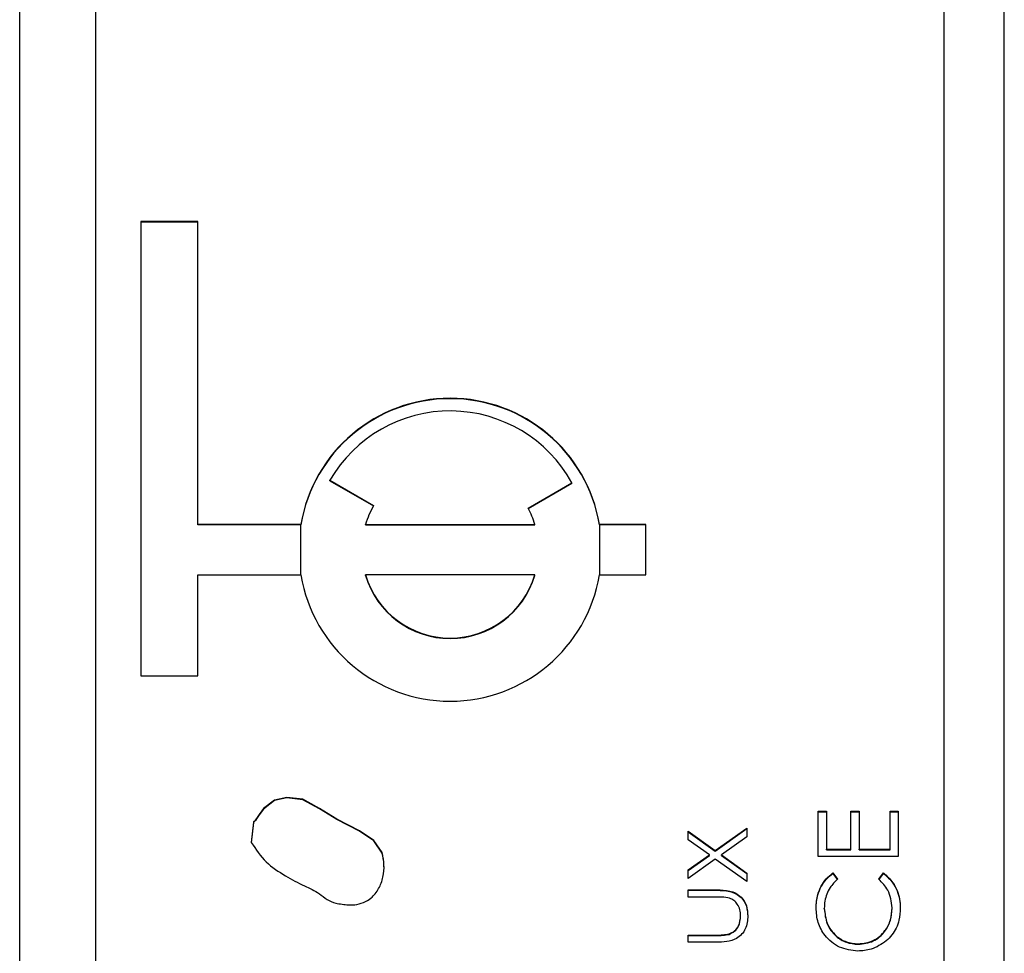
# Model space of a CAD drawing. Header units: millimetres. Extents: x 328 to 1113, y 82 to 901.
# Tile 11 of 23: x 628.42 to 634.92, y 519.1 to 525.26. Entities that reach past the tile are written whole.
import ezdxf

# ---------------------------------------------------------------- set-up
doc = ezdxf.new("R2010")
doc.units = ezdxf.units.MM

msp = doc.modelspace()

# ---------------------------------------------------------------- linework, layer by layer
at = {"color": 7, "linetype": 'Continuous', "lineweight": 25}
for p, q in [((628.4238, 505.6307), (628.4238, 546.6307)), ((634.5238, 546.1221), (634.5238, 506.1394)), ((634.9238, 506.1394), (634.9238, 546.1221)), ((628.9238, 544.123), (628.9238, 508.1385)), ((629.5988, 523.9317), (629.2238, 523.9317)), ((629.2238, 523.9317), (629.2238, 520.933)), ((629.5988, 523.9288), (629.2238, 523.9288)), ((629.5988, 521.9326), (629.5988, 523.9317)), ((630.4716, 522.2241), (630.7603, 522.0575)), ((630.4716, 522.2212), (630.4716, 522.2241)), ((630.4716, 522.2212), (630.759, 522.0553)), ((631.7801, 522.0404), (632.0689, 522.2071)), ((631.7813, 522.0382), (632.0689, 522.2042)), ((632.0689, 522.2042), (632.0689, 522.2071)), ((630.2795, 521.9326), (629.5988, 521.9326)), ((629.5988, 521.9296), (629.5988, 521.9326)), ((630.2795, 521.9296), (629.5988, 521.9296)), ((630.2795, 521.9296), (630.2795, 521.9326)), ((630.7065, 521.9326), (631.8245, 521.9326)), ((630.7065, 521.9296), (630.7065, 521.9326)), ((630.7065, 521.9296), (631.8245, 521.9296)), ((631.8245, 521.9296), (631.8245, 521.9326)), ((632.5571, 521.9326), (632.2515, 521.9326)), ((632.2515, 521.9296), (632.2515, 521.9326)), ((632.5571, 521.9296), (632.2515, 521.9296)), ((632.5571, 521.5994), (632.5571, 521.9326)), ((629.5988, 520.933), (629.5988, 521.5994)), ((629.5988, 521.5994), (630.2795, 521.5994)), ((630.7065, 521.5964), (630.7065, 521.5994)), ((631.8245, 521.5994), (630.7065, 521.5994)), ((631.8245, 521.5964), (631.8245, 521.5994)), ((632.2515, 521.5994), (632.5571, 521.5994)), ((629.2238, 520.933), (629.5988, 520.933)), ((633.6946, 520.0393), (633.7489, 520.0393)), ((633.6946, 519.7409), (633.6946, 520.0393)), ((633.6946, 520.0364), (633.7489, 520.0364)), ((633.7489, 520.0393), (633.7489, 519.7884)), ((633.9117, 520.0393), (633.966, 520.0393)), ((633.9117, 519.7884), (633.9117, 520.0393)), ((633.9117, 520.0364), (633.966, 520.0364)), ((633.966, 520.0393), (633.966, 519.7884)), ((634.1695, 520.0393), (634.2238, 520.0393)), ((634.1695, 519.7884), (634.1695, 520.0393)), ((634.1695, 520.0364), (634.2238, 520.0364)), ((634.2238, 520.0393), (634.2238, 519.7409)), ((632.8371, 519.9076), (633.0161, 519.78)), ((632.8371, 519.8512), (632.8371, 519.9076)), ((632.8371, 519.9047), (633.0161, 519.777)), ((633.0161, 519.78), (633.2238, 519.928)), ((633.0161, 519.777), (633.2238, 519.9251)), ((633.2238, 519.8715), (633.0558, 519.7517)), ((633.2238, 519.928), (633.2238, 519.8715)), ((632.9766, 519.7517), (632.8371, 519.8512)), ((630.8161, 519.7639), (630.8161, 519.7668)), ((632.8371, 519.6522), (632.9766, 519.7517)), ((632.8371, 519.6492), (632.9766, 519.7487)), ((632.9766, 519.7487), (632.9766, 519.7517)), ((633.0161, 519.777), (633.0161, 519.78)), ((633.0558, 519.7517), (633.2238, 519.6318)), ((633.0558, 519.7487), (633.0558, 519.7517)), ((633.0558, 519.7487), (633.2238, 519.6289)), ((634.2238, 519.7409), (633.6946, 519.7409)), ((633.7489, 519.7884), (633.9117, 519.7884)), ((633.7489, 519.7855), (633.7489, 519.7884)), ((633.7489, 519.7855), (633.9117, 519.7855)), ((633.9117, 519.7855), (633.9117, 519.7884)), ((633.966, 519.7884), (634.1695, 519.7884)), ((633.966, 519.7855), (633.966, 519.7884)), ((633.966, 519.7855), (634.1695, 519.7855)), ((634.1695, 519.7855), (634.1695, 519.7884)), ((633.0161, 519.7235), (632.8371, 519.5957)), ((633.2238, 519.5754), (633.0161, 519.7235)), ((632.8371, 519.5957), (632.8371, 519.6522)), ((633.2238, 519.6318), (633.2238, 519.5754)), ((633.7917, 519.6324), (633.8235, 519.5909)), ((633.7917, 519.6295), (633.7917, 519.6324)), ((633.7917, 519.6295), (633.8235, 519.588)), ((634.0949, 519.5909), (634.1264, 519.6324)), ((634.0949, 519.588), (634.1264, 519.6295)), ((634.1264, 519.6295), (634.1264, 519.6324)), ((632.8371, 519.5211), (633.0254, 519.5211)), ((632.8371, 519.4736), (632.8371, 519.5211)), ((632.8371, 519.5182), (633.0254, 519.5182)), ((633.0254, 519.5182), (633.0254, 519.5211)), ((633.0165, 519.4736), (632.8371, 519.4736)), ((633.7353, 519.3958), (633.7353, 519.3987)), ((634.1831, 519.399), (634.1831, 519.402)), ((633.1831, 519.346), (633.1831, 519.3489)), ((632.8371, 519.2227), (633.0165, 519.2227)), ((632.8371, 519.1753), (632.8371, 519.2227)), ((633.0165, 519.2198), (633.0165, 519.2227)), ((633.1069, 519.2273), (633.1069, 519.2303)), ((632.8371, 519.2198), (633.0165, 519.2198)), ((633.0219, 519.1753), (632.8371, 519.1753)), ((633.9598, 519.1616), (633.9598, 519.1645))]:
    msp.add_line(p, q, dxfattribs=at)
at = {"color": 8, "linetype": 'Continuous', "lineweight": 25}
for p, q in [((630.2795, 521.5994), (630.2795, 521.9296)), ((632.2515, 521.9296), (632.2515, 521.5994))]:
    msp.add_line(p, q, dxfattribs=at)
at = {"color": 7, "linetype": 'Continuous', "lineweight": 25, "flags": 128}
for points in [[(630.8161, 519.7668), (630.7606, 519.8473), (630.6675, 519.9105), (630.5167, 519.9872), (630.4032, 520.0576), (630.2924, 520.119), (630.1876, 520.1308), (630.1066, 520.1137), (630.0334, 520.057), (630.0041, 520.0186), (629.9913, 519.999), (629.9813, 519.9825), (629.9731, 519.9753), (629.9685, 519.9714), (629.9671, 519.9693), (629.9667, 519.9683), (629.9666, 519.9678), (629.9666, 519.9676), (629.9665, 519.9675), (629.9665, 519.9675), (629.9665, 519.9675), (629.9665, 519.9675), (629.9665, 519.9675), (629.9528, 519.8335)], [(630.8161, 519.7639), (630.7606, 519.8443), (630.6675, 519.9075), (630.5167, 519.9843), (630.4032, 520.0546), (630.2924, 520.1161), (630.1876, 520.1279), (630.1066, 520.1108), (630.0334, 520.0541), (630.0041, 520.0157), (629.9913, 519.9961), (629.9813, 519.9795), (629.9731, 519.9723), (629.9685, 519.9685), (629.9671, 519.9664), (629.9667, 519.9654), (629.9666, 519.9649), (629.9666, 519.9647), (629.9665, 519.9646), (629.9665, 519.9646), (629.9665, 519.9645), (629.9665, 519.9645), (629.9665, 519.9645), (629.9528, 519.8306)]]:
    msp.add_lwpolyline(points, dxfattribs=at)
at = {"color": 7, "linetype": 'Continuous', "lineweight": 25}
for centre, radius, start, end in [((631.2655, 521.7655), 1.0001, 9.61465, 170.38535), ((631.2655, 521.7626), 1.0001, 9.61465, 170.38535), ((631.2655, 521.7654), 0.9168, 28.79868, 149.98065), ((631.2651, 521.7659), 0.5829, 149.98902, 163.39143), ((631.2659, 521.7659), 0.5829, 16.6085, 28.09124), ((631.2655, 521.7664), 1.0001, 189.61465, 350.38535), ((631.2655, 521.7663), 0.5834, 196.62215, 343.37785), ((631.2655, 521.7633), 0.5834, 196.62215, 343.37785)]:
    msp.add_arc(centre, radius, start, end, dxfattribs=at)
for points, knots in [([(629.9528, 519.8335), (629.9828, 519.7883), (630.0421, 519.6987), (630.1739, 519.6148), (630.2933, 519.55), (630.3915, 519.5087), (630.4504, 519.455), (630.5033, 519.433), (630.552, 519.4265), (630.594, 519.421), (630.6609, 519.4216), (630.7396, 519.4528), (630.7978, 519.5274), (630.8248, 519.6048), (630.8329, 519.6871), (630.8217, 519.7405), (630.8161, 519.7668)], [0, 0, 0, 0, 0.127527, 0.252262, 0.364104, 0.452112, 0.502009, 0.551538, 0.585124, 0.618565, 0.651733, 0.743689, 0.806528, 0.870984, 0.93641, 1, 1, 1, 1]), ([(630.8277, 519.6727), (630.8281, 519.6767), (630.8312, 519.7073), (630.8232, 519.7376), (630.8161, 519.7639)], [0, 0, 0, 0, 0.1292019, 1, 1, 1, 1]), ([(633.6811, 519.4017), (633.6831, 519.4319), (633.6865, 519.4817), (633.7139, 519.5458), (633.7465, 519.595), (633.7767, 519.62), (633.7917, 519.6324)], [0, 0, 0, 0, 0.33969, 0.55984, 0.77993, 1, 1, 1, 1]), ([(633.6811, 519.3987), (633.6831, 519.429), (633.6865, 519.4788), (633.7139, 519.5429), (633.7465, 519.5921), (633.7767, 519.617), (633.7917, 519.6295)], [0, 0, 0, 0, 0.33969, 0.55984, 0.77993, 1, 1, 1, 1]), ([(634.1264, 519.6324), (634.1489, 519.6123), (634.1861, 519.579), (634.218, 519.5171), (634.2348, 519.4608), (634.2365, 519.4218), (634.2374, 519.4023)], [0, 0, 0, 0, 0.339341, 0.559515, 0.77972, 1, 1, 1, 1]), ([(634.1264, 519.6295), (634.1489, 519.6093), (634.1861, 519.5761), (634.218, 519.5141), (634.2348, 519.4578), (634.2365, 519.4188), (634.2374, 519.3994)], [0, 0, 0, 0, 0.339341, 0.559515, 0.77972, 1, 1, 1, 1]), ([(633.8235, 519.5909), (633.8055, 519.5736), (633.7758, 519.5452), (633.7507, 519.4935), (633.7375, 519.4469), (633.7361, 519.4148), (633.7353, 519.3987)], [0, 0, 0, 0, 0.339327, 0.559466, 0.779727, 1, 1, 1, 1]), ([(634.1831, 519.402), (634.1781, 519.4429), (634.1692, 519.5161), (634.1176, 519.568), (634.0949, 519.5909)], [0, 0, 0, 0, 0.5587722, 1, 1, 1, 1]), ([(633.0254, 519.5211), (633.0543, 519.5207), (633.1117, 519.5198), (633.1871, 519.4826), (633.2263, 519.4165), (633.2292, 519.3712), (633.2306, 519.3485)], [0, 0, 0, 0, 0.281501, 0.559646, 0.779298, 1, 1, 1, 1]), ([(633.0254, 519.5182), (633.0543, 519.5177), (633.1117, 519.5169), (633.1871, 519.4797), (633.2263, 519.4135), (633.2292, 519.3683), (633.2306, 519.3456)], [0, 0, 0, 0, 0.2815008, 0.5596459, 0.7792985, 1, 1, 1, 1]), ([(633.1107, 519.4658), (633.0932, 519.4687), (633.062, 519.4739), (633.0304, 519.4737), (633.0165, 519.4736)], [0, 0, 0, 0, 0.559371, 1, 1, 1, 1]), ([(633.1831, 519.3489), (633.1823, 519.3627), (633.1807, 519.3902), (633.1641, 519.4254), (633.1402, 519.4521), (633.1205, 519.4612), (633.1107, 519.4658)], [0, 0, 0, 0, 0.28027, 0.560007, 0.780074, 1, 1, 1, 1]), ([(633.9561, 519.1171), (633.9147, 519.1219), (633.8317, 519.1316), (633.7409, 519.2098), (633.6883, 519.304), (633.6835, 519.3691), (633.6811, 519.4017)], [0, 0, 0, 0, 0.279512, 0.55908, 0.779374, 1, 1, 1, 1]), ([(633.7353, 519.3987), (633.7392, 519.3649), (633.7469, 519.2974), (633.8044, 519.2186), (633.8799, 519.1718), (633.9331, 519.1669), (633.9598, 519.1645)], [0, 0, 0, 0, 0.279856, 0.559519, 0.779686, 1, 1, 1, 1]), ([(633.7353, 519.3958), (633.7392, 519.362), (633.7469, 519.2944), (633.8044, 519.2157), (633.8799, 519.1688), (633.9331, 519.164), (633.9598, 519.1616)], [0, 0, 0, 0, 0.279856, 0.559519, 0.779686, 1, 1, 1, 1]), ([(633.9598, 519.1645), (633.994, 519.1686), (634.0624, 519.1766), (634.1362, 519.2429), (634.1775, 519.3215), (634.1812, 519.3751), (634.1831, 519.402)], [0, 0, 0, 0, 0.279434, 0.558921, 0.779283, 1, 1, 1, 1]), ([(633.9598, 519.1616), (633.994, 519.1656), (634.0624, 519.1737), (634.1362, 519.24), (634.1775, 519.3186), (634.1812, 519.3722), (634.1831, 519.399)], [0, 0, 0, 0, 0.279434, 0.558921, 0.779283, 1, 1, 1, 1]), ([(634.2374, 519.4023), (634.2358, 519.3745), (634.2333, 519.3286), (634.2115, 519.2683), (634.1838, 519.2216), (634.1578, 519.1966), (634.1448, 519.1841)], [0, 0, 0, 0, 0.339838, 0.559927, 0.779959, 1, 1, 1, 1]), ([(633.2306, 519.3485), (633.2283, 519.3191), (633.2236, 519.2605), (633.1463, 519.1783), (633.0691, 519.1764), (633.0219, 519.1753)], [0, 0, 0, 0, 0.28097, 0.559785, 1, 1, 1, 1]), ([(633.1069, 519.2303), (633.1198, 519.2361), (633.1458, 519.2478), (633.1767, 519.2903), (633.1807, 519.3267), (633.1831, 519.3489)], [0, 0, 0, 0, 0.280117, 0.560544, 1, 1, 1, 1]), ([(633.1069, 519.2273), (633.1198, 519.2332), (633.1458, 519.2448), (633.1767, 519.2874), (633.1807, 519.3238), (633.1831, 519.346)], [0, 0, 0, 0, 0.280117, 0.560544, 1, 1, 1, 1]), ([(633.0165, 519.2227), (633.0335, 519.2227), (633.0639, 519.2226), (633.0937, 519.2279), (633.1069, 519.2303)], [0, 0, 0, 0, 0.560377, 1, 1, 1, 1]), ([(633.0165, 519.2198), (633.0335, 519.2198), (633.0639, 519.2197), (633.0937, 519.225), (633.1069, 519.2273)], [0, 0, 0, 0, 0.560377, 1, 1, 1, 1]), ([(634.1448, 519.1841), (634.1128, 519.1623), (634.0555, 519.1231), (633.9865, 519.1189), (633.9561, 519.1171)], [0, 0, 0, 0, 0.559029, 1, 1, 1, 1])]:
    msp.add_open_spline(points, degree=3, knots=knots, dxfattribs=at)

doc.saveas('drawing.dxf')
